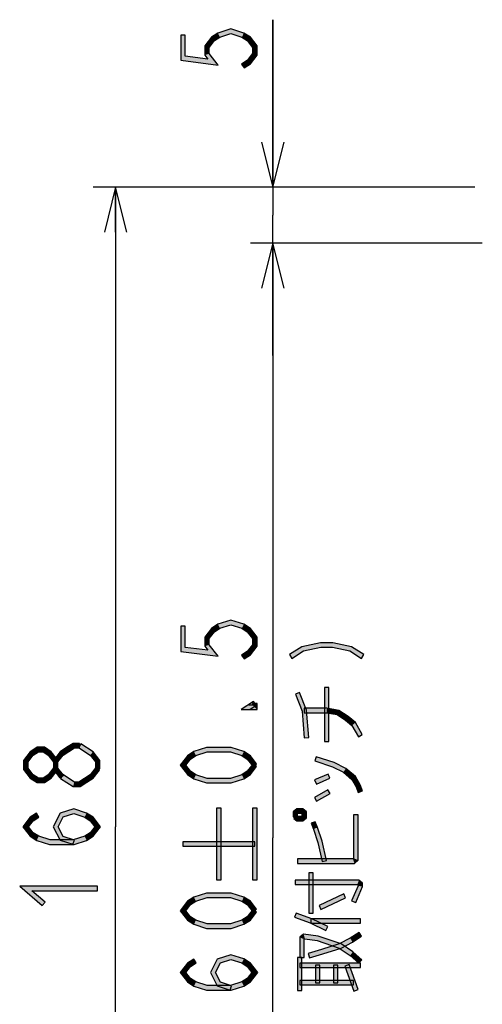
# Model space of a CAD drawing. Header units: millimetres. Extents: x 60 to 816, y 67 to 540.
# Tile 3 of 45: x 64 to 105, y 160 to 248. Entities that reach past the tile are written whole.
import ezdxf

# ---------------------------------------------------------------- set-up
doc = ezdxf.new("R2010")
doc.units = ezdxf.units.MM
doc.header["$LTSCALE"] = 0.327195
doc.layers.add('ALL_DIM', color=7, linetype='Continuous')

# ---------------------------------------------------------------- blocks, each defined once
blk = doc.blocks.new('JZB_0012')
at = {"layer": 'ALL_DIM', "color": 2, "linetype": 'Continuous', "lineweight": 25}
for p, q in [((2, 15), (2, 29.927)), ((2, 29.927), (2, 12.5)), ((1, 19), (2, 15)), ((2, 15), (3, 19)), ((2, 19), (2, 15)), ((20, 15), (0, 15)), ((2, 0), (2, 12.5)), ((20.657, 10), (0, 10)), ((2, 10), (1, 6)), ((2, 10), (2, 0)), ((3, 6), (2, 10)), ((2, 6), (2, 10))]:
    blk.add_line(p, q, dxfattribs=at)
blk = doc.blocks.new('JZB_0013')
at = {"layer": 'ALL_DIM', "color": 2, "linetype": 'Continuous', "lineweight": 25}
for p, q in [((34, 114), (0, 114)), ((2, 114), (1, 110)), ((2, 114), (2, 57)), ((3, 110), (2, 114)), ((2, 110), (2, 114)), ((2, 0), (2, 57))]:
    blk.add_line(p, q, dxfattribs=at)
blk = doc.blocks.new('JZB_0015')
at = {"layer": 'ALL_DIM', "color": 2, "linetype": 'Continuous', "lineweight": 25}
for p, q in [((20.657, 106), (0, 106)), ((2, 106), (1, 102)), ((2, 106), (2, 53)), ((3, 102), (2, 106)), ((2, 102), (2, 106)), ((2, 0), (2, 53))]:
    blk.add_line(p, q, dxfattribs=at)

msp = doc.modelspace()

# ---------------------------------------------------------------- hatches: boundary and pattern name
at = {"layer": 'ALL_DIM', "linetype": 'Continuous', "lineweight": 25}
h = msp.add_hatch(color=2, dxfattribs=at)
h.dxf.hatch_style = 1
h.paths.add_polyline_path([(81.978, 246.355), (81.496, 246.044), (81.222, 246.343), (81.806, 246.719)])
h = msp.add_hatch(color=2, dxfattribs=at)
h.dxf.hatch_style = 1
h.paths.add_polyline_path([(82.959, 246.671), (81.978, 246.355), (81.806, 246.719), (82.959, 247.091)])
h = msp.add_hatch(color=2, dxfattribs=at)
h.dxf.hatch_style = 1
h.paths.add_polyline_path([(83.939, 246.355), (82.959, 246.671), (82.959, 247.091), (84.112, 246.719)])
h = msp.add_hatch(color=2, dxfattribs=at)
h.dxf.hatch_style = 1
h.paths.add_polyline_path([(84.422, 246.044), (83.939, 246.355), (84.112, 246.719), (84.696, 246.343)])
h = msp.add_hatch(color=2, dxfattribs=at)
h.dxf.hatch_style = 1
h.paths.add_polyline_path([(78.492, 244.297), (78.492, 246.537), (78.892, 246.537), (78.892, 244.649)])
h = msp.add_hatch(color=2, dxfattribs=at)
h.dxf.hatch_style = 1
h.paths.add_polyline_path([(81.496, 246.044), (81.025, 245.437), (80.625, 245.574), (81.222, 246.343)])
h = msp.add_hatch(color=2, dxfattribs=at)
h.dxf.hatch_style = 1
h.paths.add_polyline_path([(84.892, 245.437), (84.422, 246.044), (84.696, 246.343), (85.292, 245.574)])
h = msp.add_hatch(color=2, dxfattribs=at)
h.dxf.hatch_style = 1
h.paths.add_polyline_path([(81.025, 245.437), (81.025, 244.886), (80.625, 244.749), (80.625, 245.574)])
h = msp.add_hatch(color=2, dxfattribs=at)
h.dxf.hatch_style = 1
h.paths.add_polyline_path([(81.025, 244.886), (81.814, 243.869), (80.904, 244.39), (80.625, 244.749)])
h = msp.add_hatch(color=2, dxfattribs=at)
h.dxf.hatch_style = 1
h.paths.add_polyline_path([(84.422, 244.279), (84.892, 244.886), (85.292, 244.749), (84.696, 243.98)])
h = msp.add_hatch(color=2, dxfattribs=at)
h.dxf.hatch_style = 1
h.paths.add_polyline_path([(84.892, 244.886), (84.892, 245.437), (85.292, 245.574), (85.292, 244.749)])
h = msp.add_hatch(color=2, dxfattribs=at)
h.dxf.hatch_style = 1
h.paths.add_polyline_path([(81.814, 243.869), (78.492, 244.297), (78.892, 244.649), (80.904, 244.39)])
h = msp.add_hatch(color=2, dxfattribs=at)
h.dxf.hatch_style = 1
h.paths.add_polyline_path([(83.917, 243.953), (84.422, 244.279), (84.696, 243.98), (84.134, 243.617)])
h = msp.add_hatch(color=2, dxfattribs=at)
h.dxf.hatch_style = 1
h.paths.add_polyline_path([(81.978, 193.674), (81.496, 193.362), (81.222, 193.662), (81.806, 194.038)])
h = msp.add_hatch(color=2, dxfattribs=at)
h.dxf.hatch_style = 1
h.paths.add_polyline_path([(82.959, 193.99), (81.978, 193.674), (81.806, 194.038), (82.959, 194.41)])
h = msp.add_hatch(color=2, dxfattribs=at)
h.dxf.hatch_style = 1
h.paths.add_polyline_path([(83.939, 193.674), (82.959, 193.99), (82.959, 194.41), (84.112, 194.038)])
h = msp.add_hatch(color=2, dxfattribs=at)
h.dxf.hatch_style = 1
h.paths.add_polyline_path([(84.422, 193.362), (83.939, 193.674), (84.112, 194.038), (84.696, 193.662)])
h = msp.add_hatch(color=2, dxfattribs=at)
h.dxf.hatch_style = 1
h.paths.add_polyline_path([(78.492, 191.616), (78.492, 193.856), (78.892, 193.856), (78.892, 191.968)])
h = msp.add_hatch(color=2, dxfattribs=at)
h.dxf.hatch_style = 1
h.paths.add_polyline_path([(81.496, 193.362), (81.025, 192.756), (80.625, 192.892), (81.222, 193.662)])
h = msp.add_hatch(color=2, dxfattribs=at)
h.dxf.hatch_style = 1
h.paths.add_polyline_path([(84.892, 192.756), (84.422, 193.362), (84.696, 193.662), (85.292, 192.892)])
h = msp.add_hatch(color=2, dxfattribs=at)
h.dxf.hatch_style = 1
h.paths.add_polyline_path([(81.025, 192.756), (81.025, 192.204), (80.625, 192.068), (80.625, 192.892)])
h = msp.add_hatch(color=2, dxfattribs=at)
h.dxf.hatch_style = 1
h.paths.add_polyline_path([(81.025, 192.204), (81.814, 191.188), (80.904, 191.708), (80.625, 192.068)])
h = msp.add_hatch(color=2, dxfattribs=at)
h.dxf.hatch_style = 1
h.paths.add_polyline_path([(84.422, 191.598), (84.892, 192.204), (85.292, 192.068), (84.696, 191.298)])
h = msp.add_hatch(color=2, dxfattribs=at)
h.dxf.hatch_style = 1
h.paths.add_polyline_path([(84.892, 192.204), (84.892, 192.756), (85.292, 192.892), (85.292, 192.068)])
h = msp.add_hatch(color=2, dxfattribs=at)
h.dxf.hatch_style = 1
h.paths.add_polyline_path([(90.98, 191.987), (89.436, 191.655), (89.281, 192.03), (90.937, 192.387)])
h = msp.add_hatch(color=2, dxfattribs=at)
h.dxf.hatch_style = 1
h.paths.add_polyline_path([(92.004, 191.987), (90.98, 191.987), (90.937, 192.387), (92.047, 192.387)])
h = msp.add_hatch(color=2, dxfattribs=at)
h.dxf.hatch_style = 1
h.paths.add_polyline_path([(93.548, 191.655), (92.004, 191.987), (92.047, 192.387), (93.703, 192.03)])
h = msp.add_hatch(color=2, dxfattribs=at)
h.dxf.hatch_style = 1
h.paths.add_polyline_path([(81.814, 191.188), (78.492, 191.616), (78.892, 191.968), (80.904, 191.708)])
h = msp.add_hatch(color=2, dxfattribs=at)
h.dxf.hatch_style = 1
h.paths.add_polyline_path([(83.917, 191.272), (84.422, 191.598), (84.696, 191.298), (84.134, 190.936)])
h = msp.add_hatch(color=2, dxfattribs=at)
h.dxf.hatch_style = 1
h.paths.add_polyline_path([(89.436, 191.655), (88.4, 190.987), (88.184, 191.323), (89.281, 192.03)])
h = msp.add_hatch(color=2, dxfattribs=at)
h.dxf.hatch_style = 1
h.paths.add_polyline_path([(94.584, 190.987), (93.548, 191.655), (93.703, 192.03), (94.8, 191.323)])
h = msp.add_hatch(color=2, dxfattribs=at)
h.dxf.hatch_style = 1
h.paths.add_polyline_path([(89.079, 187.959), (89.689, 186.384), (89.295, 186.293), (88.706, 187.814)])
h = msp.add_hatch(color=2, dxfattribs=at)
h.dxf.hatch_style = 1
h.paths.add_polyline_path([(91.692, 188.403), (91.692, 183.587), (91.292, 183.587), (91.292, 188.403)])
h = msp.add_hatch(color=2, dxfattribs=at)
h.dxf.hatch_style = 1
h.paths.add_polyline_path([(85.238, 186.832), (84.667, 186.464), (83.88, 186.432), (84.984, 187.144)])
h = msp.add_hatch(color=2, dxfattribs=at)
h.dxf.hatch_style = 1
h.paths.add_polyline_path([(84.892, 186.832), (84.892, 186.976), (85.292, 186.976), (85.292, 186.432)])
h = msp.add_hatch(color=2, dxfattribs=at)
h.dxf.hatch_style = 1
h.paths.add_polyline_path([(84.559, 186.832), (85.238, 186.832), (85.292, 186.432), (83.88, 186.432)])
h = msp.add_hatch(color=2, dxfattribs=at)
h.dxf.hatch_style = 1
h.paths.add_polyline_path([(89.689, 186.384), (89.891, 183.947), (89.493, 183.914), (89.295, 186.293)])
h = msp.add_hatch(color=2, dxfattribs=at)
h.dxf.hatch_style = 1
h.paths.add_polyline_path([(91.475, 186.139), (89.492, 186.139), (89.492, 186.539), (91.509, 186.539)])
h = msp.add_hatch(color=2, dxfattribs=at)
h.dxf.hatch_style = 1
h.paths.add_polyline_path([(92.418, 185.976), (91.475, 186.139), (91.509, 186.539), (92.566, 186.357)])
h = msp.add_hatch(color=2, dxfattribs=at)
h.dxf.hatch_style = 1
h.paths.add_polyline_path([(93.172, 185.49), (92.418, 185.976), (92.566, 186.357), (93.412, 185.811)])
h = msp.add_hatch(color=2, dxfattribs=at)
h.dxf.hatch_style = 1
h.paths.add_polyline_path([(93.736, 185.005), (93.172, 185.49), (93.412, 185.811), (94.048, 185.264)])
h = msp.add_hatch(color=2, dxfattribs=at)
h.dxf.hatch_style = 1
h.paths.add_polyline_path([(94.319, 184.002), (93.736, 185.005), (94.048, 185.264), (94.665, 184.203)])
h = msp.add_hatch(color=2, dxfattribs=at)
h.dxf.hatch_style = 1
h.paths.add_polyline_path([(69.018, 183.011), (68.534, 182.699), (68.317, 183.035), (68.9, 183.411)])
h = msp.add_hatch(color=2, dxfattribs=at)
h.dxf.hatch_style = 1
h.paths.add_polyline_path([(69.492, 183.011), (69.018, 183.011), (68.9, 183.411), (69.492, 183.411)])
h = msp.add_hatch(color=2, dxfattribs=at)
h.dxf.hatch_style = 1
h.paths.add_polyline_path([(65.363, 182.373), (64.892, 181.766), (64.492, 181.903), (65.088, 182.672)])
h = msp.add_hatch(color=2, dxfattribs=at)
h.dxf.hatch_style = 1
h.paths.add_polyline_path([(65.818, 182.667), (65.363, 182.373), (65.088, 182.672), (65.7, 183.067)])
h = msp.add_hatch(color=2, dxfattribs=at)
h.dxf.hatch_style = 1
h.paths.add_polyline_path([(66.233, 182.667), (65.818, 182.667), (65.7, 183.067), (66.351, 183.067)])
h = msp.add_hatch(color=2, dxfattribs=at)
h.dxf.hatch_style = 1
h.paths.add_polyline_path([(66.688, 182.373), (66.233, 182.667), (66.351, 183.067), (66.963, 182.672)])
h = msp.add_hatch(color=2, dxfattribs=at)
h.dxf.hatch_style = 1
h.paths.add_polyline_path([(67.201, 181.712), (66.688, 182.373), (66.963, 182.672), (67.517, 181.957)])
h = msp.add_hatch(color=2, dxfattribs=at)
h.dxf.hatch_style = 1
h.paths.add_polyline_path([(68.029, 182.373), (67.559, 181.766), (67.159, 181.903), (67.755, 182.672)])
h = msp.add_hatch(color=2, dxfattribs=at)
h.dxf.hatch_style = 1
h.paths.add_polyline_path([(68.534, 182.699), (68.029, 182.373), (67.755, 182.672), (68.317, 183.035)])
h = msp.add_hatch(color=2, dxfattribs=at)
h.dxf.hatch_style = 1
h.paths.add_polyline_path([(70.422, 182.373), (69.384, 183.043), (69.6, 183.379), (70.696, 182.672)])
h = msp.add_hatch(color=2, dxfattribs=at)
h.dxf.hatch_style = 1
h.paths.add_polyline_path([(70.892, 181.766), (70.422, 182.373), (70.696, 182.672), (71.292, 181.903)])
h = msp.add_hatch(color=2, dxfattribs=at)
h.dxf.hatch_style = 1
h.paths.add_polyline_path([(79.845, 182.322), (79.363, 182.01), (79.088, 182.31), (79.672, 182.686)])
h = msp.add_hatch(color=2, dxfattribs=at)
h.dxf.hatch_style = 1
h.paths.add_polyline_path([(80.857, 182.648), (79.845, 182.322), (79.672, 182.686), (80.794, 183.048)])
h = msp.add_hatch(color=2, dxfattribs=at)
h.dxf.hatch_style = 1
h.paths.add_polyline_path([(82.927, 182.648), (80.857, 182.648), (80.794, 183.048), (82.99, 183.048)])
h = msp.add_hatch(color=2, dxfattribs=at)
h.dxf.hatch_style = 1
h.paths.add_polyline_path([(83.939, 182.322), (82.927, 182.648), (82.99, 183.048), (84.112, 182.686)])
h = msp.add_hatch(color=2, dxfattribs=at)
h.dxf.hatch_style = 1
h.paths.add_polyline_path([(84.422, 182.01), (83.939, 182.322), (84.112, 182.686), (84.696, 182.31)])
h = msp.add_hatch(color=2, dxfattribs=at)
h.dxf.hatch_style = 1
h.paths.add_polyline_path([(64.892, 181.766), (64.892, 181.215), (64.492, 181.078), (64.492, 181.903)])
h = msp.add_hatch(color=2, dxfattribs=at)
h.dxf.hatch_style = 1
h.paths.add_polyline_path([(67.559, 181.766), (67.559, 181.215), (67.159, 181.078), (67.159, 181.903)])
h = msp.add_hatch(color=2, dxfattribs=at)
h.dxf.hatch_style = 1
h.paths.add_polyline_path([(70.892, 181.147), (70.892, 181.766), (71.292, 181.903), (71.292, 181.147)])
h = msp.add_hatch(color=2, dxfattribs=at)
h.dxf.hatch_style = 1
h.paths.add_polyline_path([(79.363, 182.01), (78.945, 181.472), (78.439, 181.472), (79.088, 182.31)])
h = msp.add_hatch(color=2, dxfattribs=at)
h.dxf.hatch_style = 1
h.paths.add_polyline_path([(84.934, 181.349), (84.422, 182.01), (84.696, 182.31), (85.25, 181.594)])
h = msp.add_hatch(color=2, dxfattribs=at)
h.dxf.hatch_style = 1
h.paths.add_polyline_path([(92.015, 181.337), (90.431, 181.848), (90.553, 182.229), (92.169, 181.708)])
h = msp.add_hatch(color=2, dxfattribs=at)
h.dxf.hatch_style = 1
h.paths.add_polyline_path([(92.979, 180.84), (92.015, 181.337), (92.169, 181.708), (93.205, 181.174)])
h = msp.add_hatch(color=2, dxfattribs=at)
h.dxf.hatch_style = 1
h.paths.add_polyline_path([(64.892, 181.215), (65.363, 180.608), (65.088, 180.309), (64.492, 181.078)])
h = msp.add_hatch(color=2, dxfattribs=at)
h.dxf.hatch_style = 1
h.paths.add_polyline_path([(66.688, 180.608), (67.201, 181.269), (67.517, 181.024), (66.963, 180.309)])
h = msp.add_hatch(color=2, dxfattribs=at)
h.dxf.hatch_style = 1
h.paths.add_polyline_path([(67.559, 181.215), (68.05, 180.581), (67.734, 180.336), (67.159, 181.078)])
h = msp.add_hatch(color=2, dxfattribs=at)
h.dxf.hatch_style = 1
h.paths.add_polyline_path([(70.422, 180.608), (70.934, 181.269), (71.25, 181.024), (70.696, 180.309)])
h = msp.add_hatch(color=2, dxfattribs=at)
h.dxf.hatch_style = 1
h.paths.add_polyline_path([(78.945, 181.472), (79.363, 180.934), (79.088, 180.634), (78.439, 181.472)])
h = msp.add_hatch(color=2, dxfattribs=at)
h.dxf.hatch_style = 1
h.paths.add_polyline_path([(79.363, 180.934), (79.845, 180.622), (79.672, 180.258), (79.088, 180.634)])
h = msp.add_hatch(color=2, dxfattribs=at)
h.dxf.hatch_style = 1
h.paths.add_polyline_path([(83.939, 180.622), (84.422, 180.934), (84.696, 180.634), (84.112, 180.258)])
h = msp.add_hatch(color=2, dxfattribs=at)
h.dxf.hatch_style = 1
h.paths.add_polyline_path([(84.422, 180.934), (84.934, 181.594), (85.25, 181.349), (84.696, 180.634)])
h = msp.add_hatch(color=2, dxfattribs=at)
h.dxf.hatch_style = 1
h.paths.add_polyline_path([(93.736, 180.189), (92.979, 180.84), (93.205, 181.174), (94.048, 180.448)])
h = msp.add_hatch(color=2, dxfattribs=at)
h.dxf.hatch_style = 1
h.paths.add_polyline_path([(65.363, 180.608), (65.818, 180.315), (65.7, 179.915), (65.088, 180.309)])
h = msp.add_hatch(color=2, dxfattribs=at)
h.dxf.hatch_style = 1
h.paths.add_polyline_path([(65.818, 180.315), (66.233, 180.315), (66.351, 179.915), (65.7, 179.915)])
h = msp.add_hatch(color=2, dxfattribs=at)
h.dxf.hatch_style = 1
h.paths.add_polyline_path([(66.233, 180.315), (66.688, 180.608), (66.963, 180.309), (66.351, 179.915)])
h = msp.add_hatch(color=2, dxfattribs=at)
h.dxf.hatch_style = 1
h.paths.add_polyline_path([(68, 180.627), (69.018, 179.971), (68.9, 179.571), (67.784, 180.291)])
h = msp.add_hatch(color=2, dxfattribs=at)
h.dxf.hatch_style = 1
h.paths.add_polyline_path([(69.018, 179.971), (69.433, 179.971), (69.551, 179.571), (68.9, 179.571)])
h = msp.add_hatch(color=2, dxfattribs=at)
h.dxf.hatch_style = 1
h.paths.add_polyline_path([(69.433, 179.971), (69.917, 180.283), (70.134, 179.947), (69.551, 179.571)])
h = msp.add_hatch(color=2, dxfattribs=at)
h.dxf.hatch_style = 1
h.paths.add_polyline_path([(69.917, 180.283), (70.422, 180.608), (70.696, 180.309), (70.134, 179.947)])
h = msp.add_hatch(color=2, dxfattribs=at)
h.dxf.hatch_style = 1
h.paths.add_polyline_path([(79.845, 180.622), (80.857, 180.296), (80.794, 179.896), (79.672, 180.258)])
h = msp.add_hatch(color=2, dxfattribs=at)
h.dxf.hatch_style = 1
h.paths.add_polyline_path([(80.857, 180.296), (82.927, 180.296), (82.99, 179.896), (80.794, 179.896)])
h = msp.add_hatch(color=2, dxfattribs=at)
h.dxf.hatch_style = 1
h.paths.add_polyline_path([(82.927, 180.296), (83.939, 180.622), (84.112, 180.258), (82.99, 179.896)])
h = msp.add_hatch(color=2, dxfattribs=at)
h.dxf.hatch_style = 1
h.paths.add_polyline_path([(91.771, 180.307), (90.571, 179.791), (90.413, 180.158), (91.613, 180.674)])
h = msp.add_hatch(color=2, dxfattribs=at)
h.dxf.hatch_style = 1
h.paths.add_polyline_path([(94.111, 179.544), (93.736, 180.189), (94.048, 180.448), (94.473, 179.718)])
h = msp.add_hatch(color=2, dxfattribs=at)
h.dxf.hatch_style = 1
h.paths.add_polyline_path([(91.792, 178.941), (90.592, 178.253), (90.393, 178.6), (91.593, 179.288)])
h = msp.add_hatch(color=2, dxfattribs=at)
h.dxf.hatch_style = 1
h.paths.add_polyline_path([(94.306, 179.042), (94.111, 179.544), (94.473, 179.718), (94.679, 179.187)])
h = msp.add_hatch(color=2, dxfattribs=at)
h.dxf.hatch_style = 1
h.paths.add_polyline_path([(68.959, 177.152), (68.032, 176.854), (67.752, 177.184), (68.959, 177.573)])
h = msp.add_hatch(color=2, dxfattribs=at)
h.dxf.hatch_style = 1
h.paths.add_polyline_path([(69.939, 176.836), (68.959, 177.152), (68.959, 177.573), (70.112, 177.201)])
h = msp.add_hatch(color=2, dxfattribs=at)
h.dxf.hatch_style = 1
h.paths.add_polyline_path([(82.092, 177.653), (82.092, 171.253), (81.692, 171.253), (81.692, 177.653)])
h = msp.add_hatch(color=2, dxfattribs=at)
h.dxf.hatch_style = 1
h.paths.add_polyline_path([(85.292, 177.653), (85.292, 171.253), (84.892, 171.253), (84.892, 177.653)])
h = msp.add_hatch(color=2, dxfattribs=at)
h.dxf.hatch_style = 1
h.paths.add_polyline_path([(88.492, 177.314), (88.818, 177.595), (88.966, 177.195), (88.892, 177.131)])
h = msp.add_hatch(color=2, dxfattribs=at)
h.dxf.hatch_style = 1
h.paths.add_polyline_path([(88.492, 176.879), (88.492, 177.314), (88.892, 177.131), (88.892, 176.879)])
h = msp.add_hatch(color=2, dxfattribs=at)
h.dxf.hatch_style = 1
h.paths.add_polyline_path([(88.818, 177.595), (89.366, 177.595), (89.218, 177.195), (88.966, 177.195)])
h = msp.add_hatch(color=2, dxfattribs=at)
h.dxf.hatch_style = 1
h.paths.add_polyline_path([(89.366, 177.595), (89.692, 177.314), (89.292, 177.131), (89.218, 177.195)])
h = msp.add_hatch(color=2, dxfattribs=at)
h.dxf.hatch_style = 1
h.paths.add_polyline_path([(89.692, 177.314), (89.692, 176.787), (89.292, 176.97), (89.292, 177.131)])
h = msp.add_hatch(color=2, dxfattribs=at)
h.dxf.hatch_style = 1
h.paths.add_polyline_path([(65.363, 176.525), (64.945, 175.987), (64.439, 175.987), (65.088, 176.824)])
h = msp.add_hatch(color=2, dxfattribs=at)
h.dxf.hatch_style = 1
h.paths.add_polyline_path([(65.867, 176.851), (65.363, 176.525), (65.088, 176.824), (65.65, 177.187)])
h = msp.add_hatch(color=2, dxfattribs=at)
h.dxf.hatch_style = 1
h.paths.add_polyline_path([(68.032, 176.854), (67.584, 175.987), (67.134, 175.987), (67.752, 177.184)])
h = msp.add_hatch(color=2, dxfattribs=at)
h.dxf.hatch_style = 1
h.paths.add_polyline_path([(70.422, 176.525), (69.939, 176.836), (70.112, 177.201), (70.696, 176.824)])
h = msp.add_hatch(color=2, dxfattribs=at)
h.dxf.hatch_style = 1
h.paths.add_polyline_path([(70.839, 175.987), (70.422, 176.525), (70.696, 176.824), (71.345, 175.987)])
h = msp.add_hatch(color=2, dxfattribs=at)
h.dxf.hatch_style = 1
h.paths.add_polyline_path([(88.818, 176.507), (88.562, 176.727), (88.822, 177.03), (88.966, 176.907)])
h = msp.add_hatch(color=2, dxfattribs=at)
h.dxf.hatch_style = 1
h.paths.add_polyline_path([(89.366, 176.507), (88.818, 176.507), (88.966, 176.907), (89.218, 176.907)])
h = msp.add_hatch(color=2, dxfattribs=at)
h.dxf.hatch_style = 1
h.paths.add_polyline_path([(89.692, 176.787), (89.366, 176.507), (89.218, 176.907), (89.292, 176.97)])
h = msp.add_hatch(color=2, dxfattribs=at)
h.dxf.hatch_style = 1
h.paths.add_polyline_path([(90.479, 176.435), (90.68, 175.914), (90.304, 175.779), (90.106, 176.29)])
h = msp.add_hatch(color=2, dxfattribs=at)
h.dxf.hatch_style = 1
h.paths.add_polyline_path([(94.292, 177.051), (94.292, 173.003), (93.892, 173.186), (93.892, 177.051)])
h = msp.add_hatch(color=2, dxfattribs=at)
h.dxf.hatch_style = 1
h.paths.add_polyline_path([(64.945, 175.987), (65.363, 175.448), (65.088, 175.149), (64.439, 175.987)])
h = msp.add_hatch(color=2, dxfattribs=at)
h.dxf.hatch_style = 1
h.paths.add_polyline_path([(67.584, 175.987), (68.032, 175.12), (67.752, 174.79), (67.134, 175.987)])
h = msp.add_hatch(color=2, dxfattribs=at)
h.dxf.hatch_style = 1
h.paths.add_polyline_path([(70.422, 175.448), (70.839, 175.987), (71.345, 175.987), (70.696, 175.149)])
h = msp.add_hatch(color=2, dxfattribs=at)
h.dxf.hatch_style = 1
h.paths.add_polyline_path([(90.68, 175.914), (91.085, 174.697), (90.699, 174.588), (90.304, 175.779)])
h = msp.add_hatch(color=2, dxfattribs=at)
h.dxf.hatch_style = 1
h.paths.add_polyline_path([(65.363, 175.448), (65.845, 175.137), (65.672, 174.772), (65.088, 175.149)])
h = msp.add_hatch(color=2, dxfattribs=at)
h.dxf.hatch_style = 1
h.paths.add_polyline_path([(65.845, 175.137), (66.857, 174.811), (66.794, 174.411), (65.672, 174.772)])
h = msp.add_hatch(color=2, dxfattribs=at)
h.dxf.hatch_style = 1
h.paths.add_polyline_path([(66.857, 174.811), (68.927, 174.811), (68.99, 174.411), (66.794, 174.411)])
h = msp.add_hatch(color=2, dxfattribs=at)
h.dxf.hatch_style = 1
h.paths.add_polyline_path([(68.032, 175.12), (69.02, 174.801), (68.897, 174.42), (67.752, 174.79)])
h = msp.add_hatch(color=2, dxfattribs=at)
h.dxf.hatch_style = 1
h.paths.add_polyline_path([(68.927, 174.811), (69.939, 175.137), (70.112, 174.772), (68.99, 174.411)])
h = msp.add_hatch(color=2, dxfattribs=at)
h.dxf.hatch_style = 1
h.paths.add_polyline_path([(69.939, 175.137), (70.422, 175.448), (70.696, 175.149), (70.112, 174.772)])
h = msp.add_hatch(color=2, dxfattribs=at)
h.dxf.hatch_style = 1
h.paths.add_polyline_path([(85.092, 174.253), (78.692, 174.253), (78.692, 174.653), (85.092, 174.653)])
h = msp.add_hatch(color=2, dxfattribs=at)
h.dxf.hatch_style = 1
h.paths.add_polyline_path([(91.085, 174.697), (91.487, 172.968), (91.097, 172.877), (90.699, 174.588)])
h = msp.add_hatch(color=2, dxfattribs=at)
h.dxf.hatch_style = 1
h.paths.add_polyline_path([(93.966, 172.723), (88.892, 172.723), (88.892, 173.123), (93.818, 173.123)])
h = msp.add_hatch(color=2, dxfattribs=at)
h.dxf.hatch_style = 1
h.paths.add_polyline_path([(94.292, 173.003), (93.966, 172.723), (93.818, 173.123), (93.892, 173.186)])
h = msp.add_hatch(color=2, dxfattribs=at)
h.dxf.hatch_style = 1
h.paths.add_polyline_path([(94.218, 170.831), (88.692, 170.831), (88.692, 171.231), (94.366, 171.231)])
h = msp.add_hatch(color=2, dxfattribs=at)
h.dxf.hatch_style = 1
h.paths.add_polyline_path([(90.292, 171.891), (90.292, 168.279), (89.892, 168.279), (89.892, 171.891)])
h = msp.add_hatch(color=2, dxfattribs=at)
h.dxf.hatch_style = 1
h.paths.add_polyline_path([(94.292, 170.767), (94.218, 170.831), (94.366, 171.231), (94.692, 170.95)])
h = msp.add_hatch(color=2, dxfattribs=at)
h.dxf.hatch_style = 1
h.paths.add_polyline_path([(65.231, 170.283), (66.422, 169.258), (66.162, 168.955), (64.153, 170.683)])
h = msp.add_hatch(color=2, dxfattribs=at)
h.dxf.hatch_style = 1
h.paths.add_polyline_path([(71.092, 170.283), (65.231, 170.283), (64.153, 170.683), (71.092, 170.683)])
h = msp.add_hatch(color=2, dxfattribs=at)
h.dxf.hatch_style = 1
h.paths.add_polyline_path([(93.709, 169.391), (94.292, 170.728), (94.692, 170.645), (94.075, 169.231)])
h = msp.add_hatch(color=2, dxfattribs=at)
h.dxf.hatch_style = 1
h.paths.add_polyline_path([(94.292, 170.728), (94.292, 170.767), (94.692, 170.95), (94.692, 170.645)])
h = msp.add_hatch(color=2, dxfattribs=at)
h.dxf.hatch_style = 1
h.paths.add_polyline_path([(79.845, 169.351), (79.363, 169.04), (79.088, 169.339), (79.672, 169.716)])
h = msp.add_hatch(color=2, dxfattribs=at)
h.dxf.hatch_style = 1
h.paths.add_polyline_path([(80.857, 169.677), (79.845, 169.351), (79.672, 169.716), (80.794, 170.077)])
h = msp.add_hatch(color=2, dxfattribs=at)
h.dxf.hatch_style = 1
h.paths.add_polyline_path([(82.927, 169.677), (80.857, 169.677), (80.794, 170.077), (82.99, 170.077)])
h = msp.add_hatch(color=2, dxfattribs=at)
h.dxf.hatch_style = 1
h.paths.add_polyline_path([(83.939, 169.351), (82.927, 169.677), (82.99, 170.077), (84.112, 169.716)])
h = msp.add_hatch(color=2, dxfattribs=at)
h.dxf.hatch_style = 1
h.paths.add_polyline_path([(84.422, 169.04), (83.939, 169.351), (84.112, 169.716), (84.696, 169.339)])
h = msp.add_hatch(color=2, dxfattribs=at)
h.dxf.hatch_style = 1
h.paths.add_polyline_path([(93.177, 169.646), (90.977, 168.614), (90.807, 168.976), (93.007, 170.008)])
h = msp.add_hatch(color=2, dxfattribs=at)
h.dxf.hatch_style = 1
h.paths.add_polyline_path([(79.363, 169.04), (78.945, 168.501), (78.439, 168.501), (79.088, 169.339)])
h = msp.add_hatch(color=2, dxfattribs=at)
h.dxf.hatch_style = 1
h.paths.add_polyline_path([(78.945, 168.501), (79.363, 167.963), (79.088, 167.664), (78.439, 168.501)])
h = msp.add_hatch(color=2, dxfattribs=at)
h.dxf.hatch_style = 1
h.paths.add_polyline_path([(84.934, 168.379), (84.422, 169.04), (84.696, 169.339), (85.25, 168.624)])
h = msp.add_hatch(color=2, dxfattribs=at)
h.dxf.hatch_style = 1
h.paths.add_polyline_path([(84.422, 167.963), (84.934, 168.624), (85.25, 168.379), (84.696, 167.664)])
h = msp.add_hatch(color=2, dxfattribs=at)
h.dxf.hatch_style = 1
h.paths.add_polyline_path([(79.363, 167.963), (79.845, 167.652), (79.672, 167.287), (79.088, 167.664)])
h = msp.add_hatch(color=2, dxfattribs=at)
h.dxf.hatch_style = 1
h.paths.add_polyline_path([(79.845, 167.652), (80.857, 167.325), (80.794, 166.925), (79.672, 167.287)])
h = msp.add_hatch(color=2, dxfattribs=at)
h.dxf.hatch_style = 1
h.paths.add_polyline_path([(82.927, 167.325), (83.939, 167.652), (84.112, 167.287), (82.99, 166.925)])
h = msp.add_hatch(color=2, dxfattribs=at)
h.dxf.hatch_style = 1
h.paths.add_polyline_path([(83.939, 167.652), (84.422, 167.963), (84.696, 167.664), (84.112, 167.287)])
h = msp.add_hatch(color=2, dxfattribs=at)
h.dxf.hatch_style = 1
h.paths.add_polyline_path([(90.013, 167.407), (88.623, 167.919), (88.761, 168.294), (90.171, 167.775)])
h = msp.add_hatch(color=2, dxfattribs=at)
h.dxf.hatch_style = 1
h.paths.add_polyline_path([(91.404, 166.723), (90.013, 167.407), (90.171, 167.775), (91.58, 167.082)])
h = msp.add_hatch(color=2, dxfattribs=at)
h.dxf.hatch_style = 1
h.paths.add_polyline_path([(94.492, 167.391), (90.092, 167.391), (90.092, 167.791), (94.492, 167.791)])
h = msp.add_hatch(color=2, dxfattribs=at)
h.dxf.hatch_style = 1
h.paths.add_polyline_path([(80.857, 167.325), (82.927, 167.325), (82.99, 166.925), (80.794, 166.925)])
h = msp.add_hatch(color=2, dxfattribs=at)
h.dxf.hatch_style = 1
h.paths.add_polyline_path([(89.554, 166.004), (89.492, 165.951), (89.092, 166.134), (89.431, 166.425)])
h = msp.add_hatch(color=2, dxfattribs=at)
h.dxf.hatch_style = 1
h.paths.add_polyline_path([(89.492, 165.951), (89.492, 164.323), (89.092, 164.323), (89.092, 166.134)])
h = msp.add_hatch(color=2, dxfattribs=at)
h.dxf.hatch_style = 1
h.paths.add_polyline_path([(90.645, 165.847), (89.554, 166.004), (89.431, 166.425), (90.739, 166.238)])
h = msp.add_hatch(color=2, dxfattribs=at)
h.dxf.hatch_style = 1
h.paths.add_polyline_path([(92.601, 165.174), (90.645, 165.847), (90.739, 166.238), (92.783, 165.535)])
h = msp.add_hatch(color=2, dxfattribs=at)
h.dxf.hatch_style = 1
h.paths.add_polyline_path([(93.792, 165.697), (92.769, 165.169), (92.615, 165.54), (93.592, 166.044)])
h = msp.add_hatch(color=2, dxfattribs=at)
h.dxf.hatch_style = 1
h.paths.add_polyline_path([(94.6, 166.219), (93.792, 165.697), (93.592, 166.044), (94.384, 166.555)])
h = msp.add_hatch(color=2, dxfattribs=at)
h.dxf.hatch_style = 1
h.paths.add_polyline_path([(91.15, 164.647), (89.947, 164.302), (89.837, 164.687), (91.034, 165.03)])
h = msp.add_hatch(color=2, dxfattribs=at)
h.dxf.hatch_style = 1
h.paths.add_polyline_path([(92.769, 165.169), (91.15, 164.647), (91.034, 165.03), (92.615, 165.54)])
h = msp.add_hatch(color=2, dxfattribs=at)
h.dxf.hatch_style = 1
h.paths.add_polyline_path([(93.57, 164.508), (92.601, 165.174), (92.783, 165.535), (93.814, 164.825)])
h = msp.add_hatch(color=2, dxfattribs=at)
h.dxf.hatch_style = 1
h.paths.add_polyline_path([(79.867, 163.861), (79.363, 163.536), (79.088, 163.835), (79.65, 164.197)])
h = msp.add_hatch(color=2, dxfattribs=at)
h.dxf.hatch_style = 1
h.paths.add_polyline_path([(82.032, 163.864), (81.584, 162.997), (81.134, 162.997), (81.752, 164.194)])
h = msp.add_hatch(color=2, dxfattribs=at)
h.dxf.hatch_style = 1
h.paths.add_polyline_path([(82.959, 164.163), (82.032, 163.864), (81.752, 164.194), (82.959, 164.583)])
h = msp.add_hatch(color=2, dxfattribs=at)
h.dxf.hatch_style = 1
h.paths.add_polyline_path([(83.939, 163.847), (82.959, 164.163), (82.959, 164.583), (84.112, 164.212)])
h = msp.add_hatch(color=2, dxfattribs=at)
h.dxf.hatch_style = 1
h.paths.add_polyline_path([(84.422, 163.536), (83.939, 163.847), (84.112, 164.212), (84.696, 163.835)])
h = msp.add_hatch(color=2, dxfattribs=at)
h.dxf.hatch_style = 1
h.paths.add_polyline_path([(89.292, 164.323), (89.292, 161.399), (88.892, 161.399), (88.892, 164.323)])
h = msp.add_hatch(color=2, dxfattribs=at)
h.dxf.hatch_style = 1
h.paths.add_polyline_path([(94.362, 163.827), (93.57, 164.508), (93.814, 164.825), (94.622, 164.13)])
h = msp.add_hatch(color=2, dxfattribs=at)
h.dxf.hatch_style = 1
h.paths.add_polyline_path([(79.363, 163.536), (78.945, 162.997), (78.439, 162.997), (79.088, 163.835)])
h = msp.add_hatch(color=2, dxfattribs=at)
h.dxf.hatch_style = 1
h.paths.add_polyline_path([(84.839, 162.997), (84.422, 163.536), (84.696, 163.835), (85.345, 162.997)])
h = msp.add_hatch(color=2, dxfattribs=at)
h.dxf.hatch_style = 1
h.paths.add_polyline_path([(94.492, 163.435), (89.092, 163.435), (89.092, 163.835), (94.492, 163.835)])
h = msp.add_hatch(color=2, dxfattribs=at)
h.dxf.hatch_style = 1
h.paths.add_polyline_path([(90.892, 163.635), (90.892, 162.087), (90.492, 162.087), (90.492, 163.635)])
h = msp.add_hatch(color=2, dxfattribs=at)
h.dxf.hatch_style = 1
h.paths.add_polyline_path([(92.492, 163.635), (92.492, 162.087), (92.092, 162.087), (92.092, 163.635)])
h = msp.add_hatch(color=2, dxfattribs=at)
h.dxf.hatch_style = 1
h.paths.add_polyline_path([(93.48, 163.702), (94.28, 161.466), (93.904, 161.331), (93.104, 163.567)])
h = msp.add_hatch(color=2, dxfattribs=at)
h.dxf.hatch_style = 1
h.paths.add_polyline_path([(78.945, 162.997), (79.363, 162.459), (79.088, 162.16), (78.439, 162.997)])
h = msp.add_hatch(color=2, dxfattribs=at)
h.dxf.hatch_style = 1
h.paths.add_polyline_path([(79.363, 162.459), (79.845, 162.148), (79.672, 161.783), (79.088, 162.16)])
h = msp.add_hatch(color=2, dxfattribs=at)
h.dxf.hatch_style = 1
h.paths.add_polyline_path([(81.584, 162.997), (82.032, 162.13), (81.752, 161.8), (81.134, 162.997)])
h = msp.add_hatch(color=2, dxfattribs=at)
h.dxf.hatch_style = 1
h.paths.add_polyline_path([(83.939, 162.148), (84.422, 162.459), (84.696, 162.16), (84.112, 161.783)])
h = msp.add_hatch(color=2, dxfattribs=at)
h.dxf.hatch_style = 1
h.paths.add_polyline_path([(84.422, 162.459), (84.839, 162.997), (85.345, 162.997), (84.696, 162.16)])
h = msp.add_hatch(color=2, dxfattribs=at)
h.dxf.hatch_style = 1
h.paths.add_polyline_path([(79.845, 162.148), (80.857, 161.821), (80.794, 161.421), (79.672, 161.783)])
h = msp.add_hatch(color=2, dxfattribs=at)
h.dxf.hatch_style = 1
h.paths.add_polyline_path([(80.857, 161.821), (82.927, 161.821), (82.99, 161.421), (80.794, 161.421)])
h = msp.add_hatch(color=2, dxfattribs=at)
h.dxf.hatch_style = 1
h.paths.add_polyline_path([(82.032, 162.13), (83.02, 161.812), (82.897, 161.431), (81.752, 161.8)])
h = msp.add_hatch(color=2, dxfattribs=at)
h.dxf.hatch_style = 1
h.paths.add_polyline_path([(82.927, 161.821), (83.939, 162.148), (84.112, 161.783), (82.99, 161.421)])
h = msp.add_hatch(color=2, dxfattribs=at)
h.dxf.hatch_style = 1
h.paths.add_polyline_path([(93.892, 161.887), (89.092, 161.887), (89.092, 162.287), (93.892, 162.287)])

# ---------------------------------------------------------------- linework, layer by layer
at = {"layer": 'ALL_DIM', "color": 2, "linetype": 'Continuous', "lineweight": 25}
for p, q in [((81.806, 246.719), (81.222, 246.343)), ((82.959, 247.091), (81.806, 246.719)), ((81.978, 246.355), (82.959, 246.671)), ((84.112, 246.719), (82.959, 247.091)), ((82.959, 246.671), (83.939, 246.355)), ((84.696, 246.343), (84.112, 246.719)), ((78.492, 246.537), (78.492, 244.297)), ((78.892, 246.537), (78.492, 246.537)), ((78.892, 244.649), (78.892, 246.537)), ((81.222, 246.343), (80.625, 245.574)), ((81.025, 245.437), (81.496, 246.044)), ((81.496, 246.044), (81.978, 246.355)), ((83.939, 246.355), (84.422, 246.044)), ((84.422, 246.044), (84.892, 245.437)), ((85.292, 245.574), (84.696, 246.343)), ((80.625, 245.574), (80.625, 244.749)), ((81.025, 244.886), (81.025, 245.437)), ((81.814, 243.869), (81.025, 244.886)), ((84.892, 244.886), (84.422, 244.279)), ((84.892, 245.437), (84.892, 244.886)), ((85.292, 244.749), (85.292, 245.574)), ((78.492, 244.297), (81.814, 243.869)), ((80.904, 244.39), (78.892, 244.649)), ((80.625, 244.749), (80.904, 244.39)), ((84.422, 244.279), (83.917, 243.953)), ((84.134, 243.617), (84.696, 243.98)), ((84.696, 243.98), (85.292, 244.749)), ((83.917, 243.953), (84.134, 243.617)), ((81.806, 194.038), (81.222, 193.662)), ((82.959, 194.41), (81.806, 194.038)), ((81.978, 193.674), (82.959, 193.99)), ((84.112, 194.038), (82.959, 194.41)), ((82.959, 193.99), (83.939, 193.674)), ((84.696, 193.662), (84.112, 194.038)), ((78.492, 193.856), (78.492, 191.616)), ((78.892, 193.856), (78.492, 193.856)), ((78.892, 191.968), (78.892, 193.856)), ((81.222, 193.662), (80.625, 192.892)), ((81.025, 192.756), (81.496, 193.362)), ((81.496, 193.362), (81.978, 193.674)), ((83.939, 193.674), (84.422, 193.362)), ((84.422, 193.362), (84.892, 192.756)), ((85.292, 192.892), (84.696, 193.662)), ((80.625, 192.892), (80.625, 192.068)), ((81.025, 192.204), (81.025, 192.756)), ((81.814, 191.188), (81.025, 192.204)), ((84.892, 192.204), (84.422, 191.598)), ((84.892, 192.756), (84.892, 192.204)), ((85.292, 192.068), (85.292, 192.892)), ((90.937, 192.387), (89.281, 192.03)), ((92.047, 192.387), (90.937, 192.387)), ((93.703, 192.03), (92.047, 192.387)), ((78.492, 191.616), (81.814, 191.188)), ((80.904, 191.708), (78.892, 191.968)), ((80.625, 192.068), (80.904, 191.708)), ((84.422, 191.598), (83.917, 191.272)), ((84.696, 191.298), (85.292, 192.068)), ((89.281, 192.03), (88.184, 191.323)), ((88.184, 191.323), (88.4, 190.987)), ((88.4, 190.987), (89.436, 191.655)), ((89.436, 191.655), (90.98, 191.987)), ((90.98, 191.987), (92.004, 191.987)), ((92.004, 191.987), (93.548, 191.655)), ((93.548, 191.655), (94.584, 190.987)), ((94.8, 191.323), (93.703, 192.03)), ((94.584, 190.987), (94.8, 191.323)), ((83.917, 191.272), (84.134, 190.936)), ((84.134, 190.936), (84.696, 191.298)), ((89.079, 187.959), (88.706, 187.814)), ((88.706, 187.814), (89.295, 186.293)), ((89.689, 186.384), (89.079, 187.959)), ((91.292, 188.403), (91.292, 183.587)), ((91.692, 188.403), (91.292, 188.403)), ((91.692, 183.587), (91.692, 188.403)), ((84.984, 187.144), (83.88, 186.432)), ((84.892, 186.976), (84.892, 186.832)), ((85.292, 186.976), (84.892, 186.976)), ((85.238, 186.832), (84.984, 187.144)), ((85.292, 186.432), (85.292, 186.976)), ((83.88, 186.432), (85.292, 186.432)), ((85.238, 186.832), (84.559, 186.832)), ((84.667, 186.464), (85.238, 186.832)), ((89.295, 186.293), (89.493, 183.914)), ((91.509, 186.539), (89.492, 186.539)), ((89.492, 186.539), (89.492, 186.139)), ((89.492, 186.139), (91.475, 186.139)), ((89.891, 183.947), (89.689, 186.384)), ((91.475, 186.139), (92.418, 185.976)), ((92.566, 186.357), (91.509, 186.539)), ((93.412, 185.811), (92.566, 186.357)), ((92.418, 185.976), (93.172, 185.49)), ((93.172, 185.49), (93.736, 185.005)), ((94.048, 185.264), (93.412, 185.811)), ((94.665, 184.203), (94.048, 185.264)), ((93.736, 185.005), (94.319, 184.002)), ((68.9, 183.411), (68.317, 183.035)), ((69.492, 183.411), (68.9, 183.411)), ((69.492, 183.011), (69.492, 183.411)), ((89.493, 183.914), (89.891, 183.947)), ((91.292, 183.587), (91.692, 183.587)), ((94.319, 184.002), (94.665, 184.203)), ((65.088, 182.672), (64.492, 181.903)), ((65.7, 183.067), (65.088, 182.672)), ((65.363, 182.373), (65.818, 182.667)), ((66.351, 183.067), (65.7, 183.067)), ((65.818, 182.667), (66.233, 182.667)), ((66.233, 182.667), (66.688, 182.373)), ((66.963, 182.672), (66.351, 183.067)), ((67.517, 181.957), (66.963, 182.672)), ((67.755, 182.672), (67.159, 181.903)), ((68.317, 183.035), (67.755, 182.672)), ((68.029, 182.373), (68.534, 182.699)), ((68.534, 182.699), (69.018, 183.011)), ((69.018, 183.011), (69.492, 183.011)), ((69.6, 183.379), (69.384, 183.043)), ((69.384, 183.043), (70.422, 182.373)), ((70.696, 182.672), (69.6, 183.379)), ((71.292, 181.903), (70.696, 182.672)), ((79.672, 182.686), (79.088, 182.31)), ((80.794, 183.048), (79.672, 182.686)), ((79.845, 182.322), (80.857, 182.648)), ((82.99, 183.048), (80.794, 183.048)), ((80.857, 182.648), (82.927, 182.648)), ((82.927, 182.648), (83.939, 182.322)), ((84.112, 182.686), (82.99, 183.048)), ((84.696, 182.31), (84.112, 182.686)), ((64.492, 181.903), (64.492, 181.078)), ((64.892, 181.766), (65.363, 182.373)), ((64.892, 181.215), (64.892, 181.766)), ((66.688, 182.373), (67.201, 181.712)), ((67.159, 181.903), (67.159, 181.078)), ((67.201, 181.712), (67.517, 181.957)), ((67.559, 181.766), (68.029, 182.373)), ((67.559, 181.215), (67.559, 181.766)), ((70.422, 182.373), (70.892, 181.766)), ((70.892, 181.766), (70.892, 181.147)), ((71.292, 181.147), (71.292, 181.903)), ((79.088, 182.31), (78.439, 181.472)), ((78.945, 181.472), (79.363, 182.01)), ((79.363, 182.01), (79.845, 182.322)), ((83.939, 182.322), (84.422, 182.01)), ((84.422, 182.01), (84.934, 181.349)), ((85.25, 181.594), (84.696, 182.31)), ((90.553, 182.229), (90.431, 181.848)), ((90.431, 181.848), (92.015, 181.337)), ((92.169, 181.708), (90.553, 182.229)), ((93.205, 181.174), (92.169, 181.708)), ((64.492, 181.078), (65.088, 180.309)), ((65.363, 180.608), (64.892, 181.215)), ((67.201, 181.269), (66.688, 180.608)), ((66.963, 180.309), (67.517, 181.024)), ((67.159, 181.078), (67.734, 180.336)), ((67.517, 181.024), (67.201, 181.269)), ((68.05, 180.581), (67.559, 181.215)), ((70.934, 181.269), (70.422, 180.608)), ((70.696, 180.309), (71.25, 181.024)), ((70.892, 181.147), (71.292, 181.147)), ((71.25, 181.024), (70.934, 181.269)), ((78.439, 181.472), (79.088, 180.634)), ((79.363, 180.934), (78.945, 181.472)), ((79.845, 180.622), (79.363, 180.934)), ((84.422, 180.934), (83.939, 180.622)), ((84.934, 181.594), (84.422, 180.934)), ((84.696, 180.634), (85.25, 181.349)), ((85.25, 181.349), (84.934, 181.594)), ((84.934, 181.349), (85.25, 181.594)), ((92.015, 181.337), (92.979, 180.84)), ((92.979, 180.84), (93.736, 180.189)), ((94.048, 180.448), (93.205, 181.174)), ((65.088, 180.309), (65.7, 179.915)), ((65.818, 180.315), (65.363, 180.608)), ((65.7, 179.915), (66.351, 179.915)), ((66.233, 180.315), (65.818, 180.315)), ((66.688, 180.608), (66.233, 180.315)), ((66.351, 179.915), (66.963, 180.309)), ((67.734, 180.336), (68.05, 180.581)), ((68, 180.627), (67.784, 180.291)), ((67.784, 180.291), (68.9, 179.571)), ((69.018, 179.971), (68, 180.627)), ((69.433, 179.971), (69.018, 179.971)), ((69.917, 180.283), (69.433, 179.971)), ((69.551, 179.571), (70.134, 179.947)), ((70.422, 180.608), (69.917, 180.283)), ((70.134, 179.947), (70.696, 180.309)), ((79.088, 180.634), (79.672, 180.258)), ((79.672, 180.258), (80.794, 179.896)), ((80.857, 180.296), (79.845, 180.622)), ((82.927, 180.296), (80.857, 180.296)), ((83.939, 180.622), (82.927, 180.296)), ((82.99, 179.896), (84.112, 180.258)), ((84.112, 180.258), (84.696, 180.634)), ((91.613, 180.674), (90.413, 180.158)), ((90.413, 180.158), (90.571, 179.791)), ((90.571, 179.791), (91.771, 180.307)), ((91.771, 180.307), (91.613, 180.674)), ((93.736, 180.189), (94.111, 179.544)), ((94.473, 179.718), (94.048, 180.448)), ((68.9, 179.571), (69.551, 179.571)), ((80.794, 179.896), (82.99, 179.896)), ((91.593, 179.288), (90.393, 178.6)), ((91.792, 178.941), (91.593, 179.288)), ((94.111, 179.544), (94.306, 179.042)), ((94.306, 179.042), (94.679, 179.187)), ((94.679, 179.187), (94.473, 179.718)), ((90.393, 178.6), (90.592, 178.253)), ((90.592, 178.253), (91.792, 178.941)), ((68.959, 177.573), (67.752, 177.184)), ((70.112, 177.201), (68.959, 177.573)), ((81.692, 177.653), (81.692, 171.253)), ((82.092, 177.653), (81.692, 177.653)), ((82.092, 171.253), (82.092, 177.653)), ((84.892, 177.653), (84.892, 171.253)), ((85.292, 177.653), (84.892, 177.653)), ((85.292, 171.253), (85.292, 177.653)), ((88.818, 177.595), (88.492, 177.314)), ((88.492, 177.314), (88.492, 176.879)), ((89.366, 177.595), (88.818, 177.595)), ((89.692, 177.314), (89.366, 177.595)), ((89.692, 176.787), (89.692, 177.314)), ((65.088, 176.824), (64.439, 175.987)), ((64.945, 175.987), (65.363, 176.525)), ((65.65, 177.187), (65.088, 176.824)), ((65.363, 176.525), (65.867, 176.851)), ((65.867, 176.851), (65.65, 177.187)), ((67.752, 177.184), (67.134, 175.987)), ((67.584, 175.987), (68.032, 176.854)), ((68.032, 176.854), (68.959, 177.152)), ((68.959, 177.152), (69.939, 176.836)), ((69.939, 176.836), (70.422, 176.525)), ((70.696, 176.824), (70.112, 177.201)), ((70.422, 176.525), (70.839, 175.987)), ((71.345, 175.987), (70.696, 176.824)), ((88.492, 176.879), (88.892, 176.879)), ((88.822, 177.03), (88.562, 176.727)), ((88.562, 176.727), (88.818, 176.507)), ((88.818, 176.507), (89.366, 176.507)), ((88.966, 176.907), (88.822, 177.03)), ((88.892, 177.131), (88.966, 177.195)), ((88.892, 176.879), (88.892, 177.131)), ((88.966, 177.195), (89.218, 177.195)), ((89.218, 176.907), (88.966, 176.907)), ((89.218, 177.195), (89.292, 177.131)), ((89.292, 176.97), (89.218, 176.907)), ((89.292, 177.131), (89.292, 176.97)), ((89.366, 176.507), (89.692, 176.787)), ((90.479, 176.435), (90.106, 176.29)), ((90.68, 175.914), (90.479, 176.435)), ((93.892, 177.051), (93.892, 173.186)), ((94.292, 177.051), (93.892, 177.051)), ((94.292, 173.003), (94.292, 177.051)), ((64.439, 175.987), (65.088, 175.149)), ((65.363, 175.448), (64.945, 175.987)), ((67.134, 175.987), (67.752, 174.79)), ((68.032, 175.12), (67.584, 175.987)), ((70.839, 175.987), (70.422, 175.448)), ((70.696, 175.149), (71.345, 175.987)), ((90.106, 176.29), (90.304, 175.779)), ((90.304, 175.779), (90.699, 174.588)), ((91.085, 174.697), (90.68, 175.914)), ((65.088, 175.149), (65.672, 174.772)), ((65.845, 175.137), (65.363, 175.448)), ((65.672, 174.772), (66.794, 174.411)), ((66.857, 174.811), (65.845, 175.137)), ((68.927, 174.811), (66.857, 174.811)), ((67.752, 174.79), (68.897, 174.42)), ((69.02, 174.801), (68.032, 175.12)), ((68.897, 174.42), (69.02, 174.801)), ((69.939, 175.137), (68.927, 174.811)), ((68.99, 174.411), (70.112, 174.772)), ((70.422, 175.448), (69.939, 175.137)), ((70.112, 174.772), (70.696, 175.149)), ((85.092, 174.653), (78.692, 174.653)), ((78.692, 174.653), (78.692, 174.253)), ((85.092, 174.253), (85.092, 174.653)), ((91.487, 172.968), (91.085, 174.697)), ((66.794, 174.411), (68.99, 174.411)), ((78.692, 174.253), (85.092, 174.253)), ((90.699, 174.588), (91.097, 172.877)), ((93.818, 173.123), (88.892, 173.123)), ((88.892, 173.123), (88.892, 172.723)), ((91.097, 172.877), (91.487, 172.968)), ((93.892, 173.186), (93.818, 173.123)), ((93.966, 172.723), (94.292, 173.003)), ((88.892, 172.723), (93.966, 172.723)), ((81.692, 171.253), (82.092, 171.253)), ((84.892, 171.253), (85.292, 171.253)), ((94.366, 171.231), (88.692, 171.231)), ((88.692, 171.231), (88.692, 170.831)), ((89.892, 171.891), (89.892, 168.279)), ((90.292, 171.891), (89.892, 171.891)), ((90.292, 168.279), (90.292, 171.891)), ((94.692, 170.95), (94.366, 171.231)), ((64.153, 170.683), (66.162, 168.955)), ((71.092, 170.683), (64.153, 170.683)), ((66.422, 169.258), (65.231, 170.283)), ((65.231, 170.283), (71.092, 170.283)), ((71.092, 170.283), (71.092, 170.683)), ((88.692, 170.831), (94.218, 170.831)), ((94.292, 170.728), (93.709, 169.391)), ((94.075, 169.231), (94.692, 170.645)), ((94.218, 170.831), (94.292, 170.767)), ((94.292, 170.767), (94.292, 170.728)), ((94.692, 170.645), (94.692, 170.95)), ((79.672, 169.716), (79.088, 169.339)), ((80.794, 170.077), (79.672, 169.716)), ((79.845, 169.351), (80.857, 169.677)), ((82.99, 170.077), (80.794, 170.077)), ((80.857, 169.677), (82.927, 169.677)), ((82.927, 169.677), (83.939, 169.351)), ((84.112, 169.716), (82.99, 170.077)), ((84.696, 169.339), (84.112, 169.716)), ((93.007, 170.008), (90.807, 168.976)), ((90.977, 168.614), (93.177, 169.646)), ((93.177, 169.646), (93.007, 170.008)), ((93.709, 169.391), (94.075, 169.231)), ((66.162, 168.955), (66.422, 169.258)), ((79.088, 169.339), (78.439, 168.501)), ((78.439, 168.501), (79.088, 167.664)), ((78.945, 168.501), (79.363, 169.04)), ((79.363, 167.963), (78.945, 168.501)), ((79.363, 169.04), (79.845, 169.351)), ((83.939, 169.351), (84.422, 169.04)), ((84.422, 169.04), (84.934, 168.379)), ((84.934, 168.624), (84.422, 167.963)), ((85.25, 168.624), (84.696, 169.339)), ((85.25, 168.379), (84.934, 168.624)), ((84.934, 168.379), (85.25, 168.624)), ((90.807, 168.976), (90.977, 168.614)), ((79.088, 167.664), (79.672, 167.287)), ((79.845, 167.652), (79.363, 167.963)), ((80.857, 167.325), (79.845, 167.652)), ((83.939, 167.652), (82.927, 167.325)), ((84.422, 167.963), (83.939, 167.652)), ((84.112, 167.287), (84.696, 167.664)), ((84.696, 167.664), (85.25, 168.379)), ((88.761, 168.294), (88.623, 167.919)), ((88.623, 167.919), (90.013, 167.407)), ((90.171, 167.775), (88.761, 168.294)), ((89.892, 168.279), (90.292, 168.279)), ((94.492, 167.791), (90.092, 167.791)), ((90.092, 167.791), (90.092, 167.391)), ((91.58, 167.082), (90.171, 167.775)), ((94.492, 167.391), (94.492, 167.791)), ((79.672, 167.287), (80.794, 166.925)), ((80.794, 166.925), (82.99, 166.925)), ((82.927, 167.325), (80.857, 167.325)), ((82.99, 166.925), (84.112, 167.287)), ((90.013, 167.407), (91.404, 166.723)), ((90.092, 167.391), (94.492, 167.391)), ((91.404, 166.723), (91.58, 167.082)), ((89.431, 166.425), (89.092, 166.134)), ((89.092, 166.134), (89.092, 164.323)), ((90.739, 166.238), (89.431, 166.425)), ((89.492, 165.951), (89.554, 166.004)), ((89.492, 164.323), (89.492, 165.951)), ((89.554, 166.004), (90.645, 165.847)), ((92.783, 165.535), (90.739, 166.238)), ((93.592, 166.044), (92.615, 165.54)), ((94.384, 166.555), (93.592, 166.044)), ((93.792, 165.697), (94.6, 166.219)), ((94.6, 166.219), (94.384, 166.555)), ((91.034, 165.03), (89.837, 164.687)), ((90.645, 165.847), (92.601, 165.174)), ((92.615, 165.54), (91.034, 165.03)), ((91.15, 164.647), (92.769, 165.169)), ((92.601, 165.174), (93.57, 164.508)), ((92.769, 165.169), (93.792, 165.697)), ((93.814, 164.825), (92.783, 165.535)), ((79.65, 164.197), (79.088, 163.835)), ((79.867, 163.861), (79.65, 164.197)), ((81.752, 164.194), (81.134, 162.997)), ((82.959, 164.583), (81.752, 164.194)), ((82.032, 163.864), (82.959, 164.163)), ((84.112, 164.212), (82.959, 164.583)), ((82.959, 164.163), (83.939, 163.847)), ((84.696, 163.835), (84.112, 164.212)), ((88.892, 164.323), (88.892, 161.399)), ((89.292, 164.323), (88.892, 164.323)), ((89.092, 164.323), (89.492, 164.323)), ((89.292, 161.399), (89.292, 164.323)), ((89.837, 164.687), (89.947, 164.302)), ((89.947, 164.302), (91.15, 164.647)), ((93.57, 164.508), (94.362, 163.827)), ((94.622, 164.13), (93.814, 164.825)), ((94.362, 163.827), (94.622, 164.13)), ((79.088, 163.835), (78.439, 162.997)), ((78.945, 162.997), (79.363, 163.536)), ((79.363, 163.536), (79.867, 163.861)), ((81.584, 162.997), (82.032, 163.864)), ((83.939, 163.847), (84.422, 163.536)), ((84.422, 163.536), (84.839, 162.997)), ((85.345, 162.997), (84.696, 163.835)), ((94.492, 163.835), (89.092, 163.835)), ((89.092, 163.835), (89.092, 163.435)), ((89.092, 163.435), (94.492, 163.435)), ((90.492, 163.635), (90.492, 162.087)), ((90.892, 163.635), (90.492, 163.635)), ((90.892, 162.087), (90.892, 163.635)), ((92.092, 163.635), (92.092, 162.087)), ((92.492, 163.635), (92.092, 163.635)), ((92.492, 162.087), (92.492, 163.635)), ((93.48, 163.702), (93.104, 163.567)), ((93.104, 163.567), (93.904, 161.331)), ((94.28, 161.466), (93.48, 163.702)), ((94.492, 163.435), (94.492, 163.835)), ((78.439, 162.997), (79.088, 162.16)), ((79.363, 162.459), (78.945, 162.997)), ((79.845, 162.148), (79.363, 162.459)), ((81.134, 162.997), (81.752, 161.8)), ((82.032, 162.13), (81.584, 162.997)), ((84.422, 162.459), (83.939, 162.148)), ((84.839, 162.997), (84.422, 162.459)), ((84.696, 162.16), (85.345, 162.997)), ((79.088, 162.16), (79.672, 161.783)), ((79.672, 161.783), (80.794, 161.421)), ((80.857, 161.821), (79.845, 162.148)), ((82.927, 161.821), (80.857, 161.821)), ((81.752, 161.8), (82.897, 161.431)), ((83.02, 161.812), (82.032, 162.13)), ((82.897, 161.431), (83.02, 161.812)), ((83.939, 162.148), (82.927, 161.821)), ((82.99, 161.421), (84.112, 161.783)), ((84.112, 161.783), (84.696, 162.16)), ((93.892, 162.287), (89.092, 162.287)), ((89.092, 162.287), (89.092, 161.887)), ((89.092, 161.887), (93.892, 161.887)), ((90.492, 162.087), (90.892, 162.087)), ((92.092, 162.087), (92.492, 162.087)), ((93.892, 161.887), (93.892, 162.287)), ((80.794, 161.421), (82.99, 161.421)), ((88.892, 161.399), (89.292, 161.399)), ((93.904, 161.331), (94.28, 161.466))]:
    msp.add_line(p, q, dxfattribs=at)

# ---------------------------------------------------------------- block references
for name, p in [('JZB_0012', (84.692, 217.987)), ('JZB_0013', (70.692, 118.987)), ('JZB_0015', (84.692, 121.987))]:
    msp.add_blockref(name, p)

doc.saveas('drawing.dxf')
